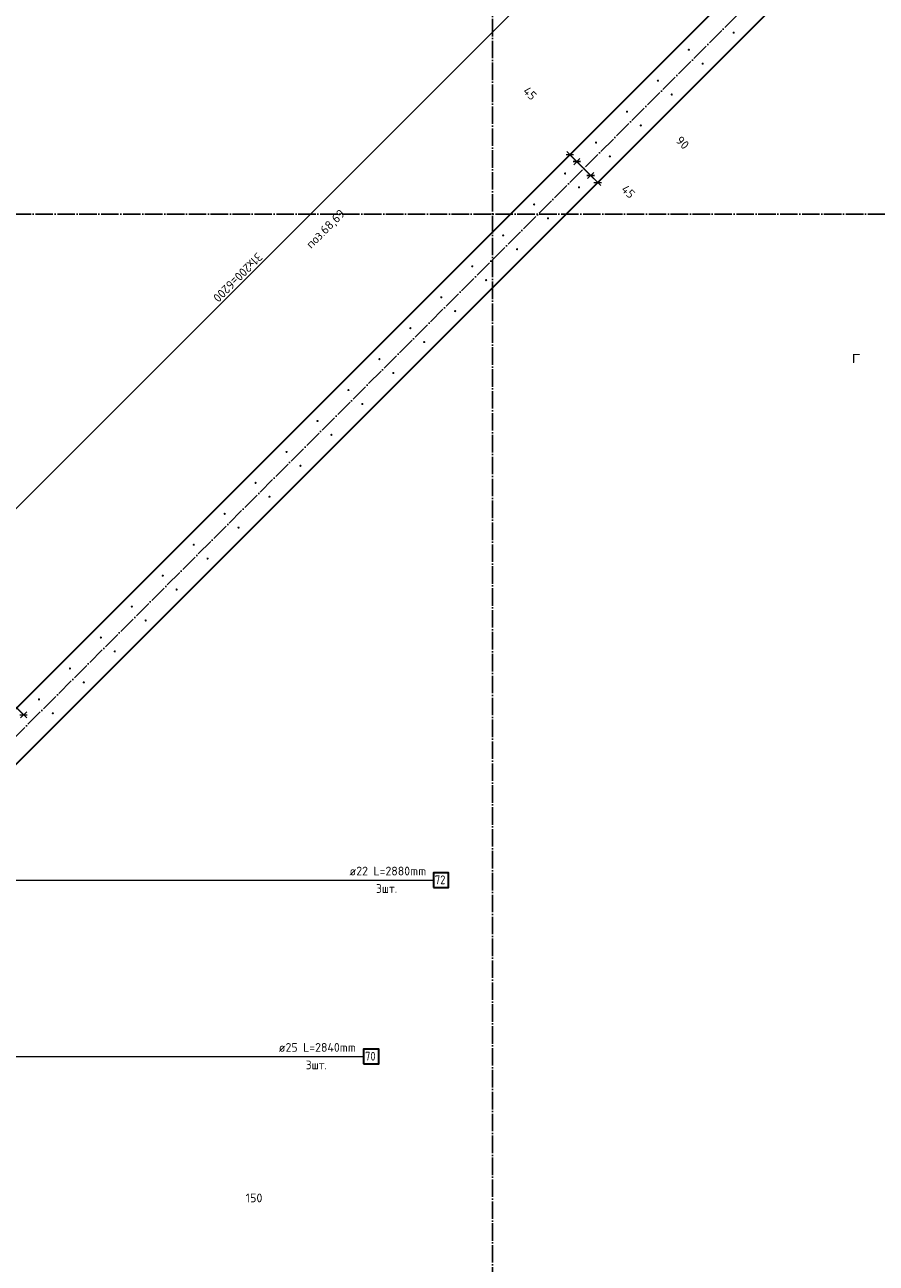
# Model space of a CAD drawing. Header units: millimetres. Extents: x -1001 to 124100, y -72947 to 40304.
# Tile 47 of 104: x 96313 to 100204, y -60895 to -55234. Entities that reach past the tile are written whole.
import ezdxf

# ---------------------------------------------------------------- set-up
doc = ezdxf.new("R2010")
doc.units = ezdxf.units.MM
doc.header["$PDMODE"] = 65
doc.linetypes.add('______11', pattern=[100, 80, -10, 0, -10])
doc.linetypes.add('______5', pattern=[220, 160, -20, 20, -20])
for name, color, linetype, lineweight in [('Standard', 7, 'Continuous', 25), ('Арм.стержн. Выпуски', 180, 'Continuous', 35), ('Размерная линия_ общее_1', 7, 'Continuous', 13)]:
    doc.layers.add(name, color=color, linetype=linetype, lineweight=lineweight)
doc.layers.add('Осевая линия_ общее', color=7, linetype='______5', lineweight=13, true_color=0xa0a0a0)
doc.styles.add('ISOCPEUR', font='ISOCPEUR')
doc.dimstyles.new('DIMSTYLE_11', dxfattribs={"dimtxt": 40, "dimasz": 40, "dimexe": 0, "dimexo": 0, "dimgap": 20, "dimtad": 2, "dimdec": 0, "dimrnd": 5, "dimzin": 12, "dimdsep": 46, "dimtxsty": 'ISOCPEUR', "dimblk1": 'ALL_ML_STRICH', "dimblk2": 'ALL_ML_STRICH', "dimsah": 1, "dimcen": 0, "dimclrd": 7, "dimclre": 256, "dimclrt": 7, "dimadec": 0, "dimazin": 0, "dimtfac": 1, "dimtdec": 0, "dimtix": 1, "dimtmove": 2, "dimatfit": 3, "dimfxl": 0, "dimtvp": 1.2, "dimtzin": 0, "dimlwd": 0, "dimlwe": -3, "dimarcsym": 0})
doc.dimstyles.new('DIMSTYLE_14', dxfattribs={"dimtxt": 40, "dimasz": 40, "dimexe": 0, "dimexo": 0.001, "dimgap": 20, "dimtad": 2, "dimdec": 0, "dimrnd": 5, "dimzin": 12, "dimdsep": 46, "dimtxsty": 'ISOCPEUR', "dimblk1": 'ALL_ML_STRICH', "dimblk2": 'ALL_ML_STRICH', "dimsah": 1, "dimcen": 0, "dimse1": 1, "dimse2": 1, "dimclrd": 7, "dimclre": 256, "dimclrt": 7, "dimadec": 0, "dimazin": 0, "dimtfac": 1, "dimtdec": 0, "dimtix": 1, "dimtmove": 2, "dimatfit": 3, "dimfxl": 0, "dimtvp": 1.2, "dimtzin": 0, "dimlwd": 0, "dimlwe": -3, "dimarcsym": 0})
doc.dimstyles.new('DIMSTYLE_9', dxfattribs={"dimtxt": 40, "dimasz": 40, "dimexe": 0, "dimexo": 0, "dimgap": 20, "dimtad": 2, "dimdec": 0, "dimrnd": 5, "dimzin": 12, "dimdsep": 46, "dimtxsty": 'ISOCPEUR', "dimblk1": 'ALL_ML_STRICH', "dimblk2": 'ALL_ML_STRICH', "dimsah": 1, "dimcen": 0, "dimclrd": 7, "dimclre": 256, "dimclrt": 7, "dimadec": 0, "dimazin": 0, "dimtfac": 1, "dimtdec": 0, "dimtix": 1, "dimtmove": 2, "dimatfit": 3, "dimfxl": 0, "dimtzin": 0, "dimlwd": 0, "dimlwe": -3, "dimarcsym": 0})

# ---------------------------------------------------------------- blocks, each defined once
blk = doc.blocks.new('ALL_ML_STRICH')
at = {"color": 0, "linetype": 'ByBlock', "lineweight": -2}
for p, q in [((-1, 0), (0.5, 0)), ((-0.3, -0.3), (0.3, 0.3)), ((0, -0.5), (0, 0.5))]:
    blk.add_line(p, q, dxfattribs=at)
blk = doc.blocks.new('*D50')
at = {"layer": 'DEFPOINTS', "color": 7, "linetype": 'Continuous', "lineweight": 13, "transparency": 33554687}
for p in [(96232.6, -58313.7), (96359.9, -58335.6), (95702, -58844.3)]:
    blk.add_point(p, dxfattribs=at)
at = {"layer": 'Размерная линия_ общее_1', "color": 7, "linetype": 'Continuous', "lineweight": -2, "transparency": 33554687}
blk.add_line((96232.6, -58313.7), (96307.2, -58388.3), dxfattribs=at)
at = {"layer": 'Размерная линия_ общее_1', "color": 7, "linetype": 'Continuous', "lineweight": 13, "transparency": 33554687, "xscale": 40, "yscale": 40, "zscale": 40}
for p, rotation in [((96232.6, -58313.7), 134.9999999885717), ((96307.2, -58388.3), 314.9999999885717)]:
    blk.add_blockref('ALL_ML_STRICH', p, dxfattribs=dict(at, rotation=rotation))
at = {"layer": 'Размерная линия_ общее_1', "color": 7, "linetype": 'Continuous', "lineweight": 13, "transparency": 33554687, "insert": (96217.8, -57799.8), "char_height": 40, "width": 120, "attachment_point": 5, "rotation": 315, "style": 'ISOCPEUR'}
blk.add_mtext('\\A1;{105}', dxfattribs=at)
blk = doc.blocks.new('СЛОЖНЫЙ_ОБЪЕКТ_0')
at = {"layer": 'Осевая линия_ общее', "color": 253, "linetype": '______11', "lineweight": -3, "true_color": 0xa0a0a0, "transparency": 33554687}
blk.add_line((95052.9, -59705.6), (103653.4, -51105.1), dxfattribs=at)
blk = doc.blocks.new('*D461')
at = {"layer": 'DEFPOINTS', "color": 7, "linetype": 'Continuous', "lineweight": 13, "transparency": 33554687}
for p in [(97150, -60996.6), (97150, -61545), (97300, -61545)]:
    blk.add_point(p, dxfattribs=at)
at = {"layer": 'Размерная линия_ общее_1', "color": 253, "linetype": 'Continuous', "lineweight": -2, "true_color": 0xa0a0a0, "transparency": 33554687}
for p, q in [((97150, -61445), (97150, -60996.6)), ((97300, -61445), (97300, -60996.6))]:
    blk.add_line(p, q, dxfattribs=at)
at = {"layer": 'Размерная линия_ общее_1', "color": 7, "linetype": 'Continuous', "lineweight": -2, "transparency": 33554687}
blk.add_line((97150, -60996.6), (97300, -60996.6), dxfattribs=at)
at = {"layer": 'Размерная линия_ общее_1', "color": 7, "linetype": 'Continuous', "lineweight": 13, "transparency": 33554687, "xscale": 40, "yscale": 40, "zscale": 40, "rotation": 180}
blk.add_blockref('ALL_ML_STRICH', (97150, -60996.6), dxfattribs=at)
at = {"layer": 'Размерная линия_ общее_1', "color": 7, "linetype": 'Continuous', "lineweight": 13, "transparency": 33554687, "xscale": 40, "yscale": 40, "zscale": 40}
blk.add_blockref('ALL_ML_STRICH', (97300, -60996.6), dxfattribs=at)
at = {"layer": 'Размерная линия_ общее_1', "color": 7, "linetype": 'Continuous', "lineweight": 13, "transparency": 33554687, "insert": (97360.4, -60596.5), "char_height": 40, "width": 120, "attachment_point": 5, "style": 'ISOCPEUR'}
blk.add_mtext('\\A1;{150}', dxfattribs=at)
blk = doc.blocks.new('*D464')
at = {"layer": 'DEFPOINTS', "color": 7, "linetype": 'Continuous', "lineweight": 13, "transparency": 33554687}
for p in [(98795, -55836.2), (98803.5, -55827.7), (98873.4, -55821.4)]:
    blk.add_point(p, dxfattribs=at)
at = {"layer": 'Размерная линия_ общее_1', "color": 253, "linetype": 'Continuous', "lineweight": -2, "true_color": 0xa0a0a0, "transparency": 33554687}
for p, q in [((98803.5, -55827.7), (98803.5, -55827.7)), ((98835.3, -55859.5), (98835.3, -55859.5))]:
    blk.add_line(p, q, dxfattribs=at)
at = {"layer": 'Размерная линия_ общее_1', "color": 7, "linetype": 'Continuous', "lineweight": -2, "transparency": 33554687}
blk.add_line((98803.5, -55827.7), (98835.3, -55859.5), dxfattribs=at)
at = {"layer": 'Размерная линия_ общее_1', "color": 7, "linetype": 'Continuous', "lineweight": 13, "transparency": 33554687, "xscale": 40, "yscale": 40, "zscale": 40}
for p, rotation in [((98803.5, -55827.7), 135.0000000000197), ((98835.3, -55859.5), 315.0000000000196)]:
    blk.add_blockref('ALL_ML_STRICH', p, dxfattribs=dict(at, rotation=rotation))
at = {"layer": 'Размерная линия_ общее_1', "color": 7, "linetype": 'Continuous', "lineweight": 13, "transparency": 33554687, "insert": (98621.2, -55547.3), "char_height": 40, "width": 80, "attachment_point": 5, "rotation": 315, "style": 'ISOCPEUR'}
blk.add_mtext('\\A1;{45}', dxfattribs=at)
blk = doc.blocks.new('*D465')
at = {"layer": 'DEFPOINTS', "color": 7, "linetype": 'Continuous', "lineweight": 13, "transparency": 33554687}
for p in [(98835.3, -55859.5), (98873.4, -55821.4), (98936.7, -55884.7)]:
    blk.add_point(p, dxfattribs=at)
at = {"layer": 'Размерная линия_ общее_1', "color": 253, "linetype": 'Continuous', "lineweight": -2, "true_color": 0xa0a0a0, "transparency": 33554687}
for p, q in [((98835.3, -55859.5), (98835.3, -55859.5)), ((98898.6, -55922.8), (98898.6, -55922.8))]:
    blk.add_line(p, q, dxfattribs=at)
at = {"layer": 'Размерная линия_ общее_1', "color": 7, "linetype": 'Continuous', "lineweight": -2, "transparency": 33554687}
blk.add_line((98835.3, -55859.5), (98898.6, -55922.8), dxfattribs=at)
at = {"layer": 'Размерная линия_ общее_1', "color": 7, "linetype": 'Continuous', "lineweight": 13, "transparency": 33554687, "xscale": 40, "yscale": 40, "zscale": 40}
for p, rotation in [((98835.3, -55859.5), 135.0000000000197), ((98898.6, -55922.8), 315.0000000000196)]:
    blk.add_blockref('ALL_ML_STRICH', p, dxfattribs=dict(at, rotation=rotation))
at = {"layer": 'Размерная линия_ общее_1', "color": 7, "linetype": 'Continuous', "lineweight": 13, "transparency": 33554687, "insert": (99318.6, -55772.9), "char_height": 40, "width": 80, "attachment_point": 5, "rotation": 315, "style": 'ISOCPEUR'}
blk.add_mtext('\\A1;{90}', dxfattribs=at)
blk = doc.blocks.new('*D466')
at = {"layer": 'DEFPOINTS', "color": 7, "linetype": 'Continuous', "lineweight": 13, "transparency": 33554687}
for p in [(98898.6, -55922.8), (98936.7, -55884.7), (98917.5, -55968.2)]:
    blk.add_point(p, dxfattribs=at)
at = {"layer": 'Размерная линия_ общее_1', "color": 253, "linetype": 'Continuous', "lineweight": -2, "true_color": 0xa0a0a0, "transparency": 33554687}
for p, q in [((98898.6, -55922.8), (98898.6, -55922.8)), ((98930.8, -55954.9), (98930.8, -55954.9))]:
    blk.add_line(p, q, dxfattribs=at)
at = {"layer": 'Размерная линия_ общее_1', "color": 7, "linetype": 'Continuous', "lineweight": -2, "transparency": 33554687}
blk.add_line((98898.6, -55922.8), (98930.8, -55954.9), dxfattribs=at)
at = {"layer": 'Размерная линия_ общее_1', "color": 7, "linetype": 'Continuous', "lineweight": 13, "transparency": 33554687, "xscale": 40, "yscale": 40, "zscale": 40}
for p, rotation in [((98898.6, -55922.8), 135.0000000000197), ((98930.8, -55954.9), 315.0000000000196)]:
    blk.add_blockref('ALL_ML_STRICH', p, dxfattribs=dict(at, rotation=rotation))
at = {"layer": 'Размерная линия_ общее_1', "color": 7, "linetype": 'Continuous', "lineweight": 13, "transparency": 33554687, "insert": (99070.6, -55996.4), "char_height": 40, "width": 80, "attachment_point": 5, "rotation": 315, "style": 'ISOCPEUR'}
blk.add_mtext('\\A1;{45}', dxfattribs=at)
blk = doc.blocks.new('*D475')
at = {"layer": 'DEFPOINTS', "color": 7, "linetype": 'Continuous', "lineweight": 13, "transparency": 33554687}
for p in [(99707, -54010.6), (100196, -54499.5), (95811.9, -58883.6)]:
    blk.add_point(p, dxfattribs=at)
at = {"layer": 'Размерная линия_ общее_1', "color": 7, "linetype": 'Continuous', "lineweight": -2, "transparency": 33554687}
blk.add_line((99707, -54010.6), (95322.9, -58394.6), dxfattribs=at)
at = {"layer": 'Размерная линия_ общее_1', "color": 253, "linetype": 'Continuous', "lineweight": -2, "true_color": 0xa0a0a0, "transparency": 33554687}
for p, q in [((99707, -54010.6), (99707, -54010.6)), ((95322.9, -58394.6), (95322.9, -58394.6))]:
    blk.add_line(p, q, dxfattribs=at)
at = {"layer": 'Размерная линия_ общее_1', "color": 7, "linetype": 'Continuous', "lineweight": 13, "transparency": 33554687, "yscale": 40, "zscale": 40}
for p, xscale, rotation in [((99707, -54010.6), 40, 45.0000000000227), ((95322.9, -58394.6), 40.00000000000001, 225.0000000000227)]:
    blk.add_blockref('ALL_ML_STRICH', p, dxfattribs=dict(at, xscale=xscale, rotation=rotation))
at = {"layer": 'Размерная линия_ общее_1', "color": 7, "linetype": 'Continuous', "lineweight": 13, "transparency": 33554687, "insert": (97403.3, -56300.2), "char_height": 40, "width": 2, "attachment_point": 1, "rotation": 225, "line_spacing_factor": 0.60241, "style": 'ISOCPEUR'}
blk.add_mtext('31х200=6200', dxfattribs=at)

msp = doc.modelspace()

# ---------------------------------------------------------------- hatches: boundary and pattern name
at = {"layer": 'Арм.стержн. Выпуски', "linetype": 'Continuous', "lineweight": 35, "transparency": 33554687}
for points in [[(99557.2, -55269.9), (99556.8, -55268), (99555.7, -55266.4), (99554.1, -55265.3), (99552.2, -55264.9), (99550.3, -55265.3), (99548.6, -55266.4), (99547.5, -55268), (99547.2, -55269.9), (99547.5, -55271.8), (99548.6, -55273.5), (99550.3, -55274.6), (99552.2, -55274.9), (99554.1, -55274.6), (99555.7, -55273.5), (99556.8, -55271.8)], [(99352.4, -55348), (99352.1, -55346.1), (99351, -55344.5), (99349.3, -55343.4), (99347.4, -55343), (99345.5, -55343.4), (99343.9, -55344.5), (99342.8, -55346.1), (99342.4, -55348), (99342.8, -55350), (99343.9, -55351.6), (99345.5, -55352.7), (99347.4, -55353), (99349.3, -55352.7), (99351, -55351.6), (99352.1, -55350)], [(99415.7, -55411.4), (99415.4, -55409.4), (99414.3, -55407.8), (99412.7, -55406.7), (99410.7, -55406.4), (99408.8, -55406.7), (99407.2, -55407.8), (99406.1, -55409.4), (99405.7, -55411.4), (99406.1, -55413.3), (99407.2, -55414.9), (99408.8, -55416), (99410.7, -55416.4), (99412.7, -55416), (99414.3, -55414.9), (99415.4, -55413.3)], [(99211, -55489.5), (99210.6, -55487.6), (99209.5, -55485.9), (99207.9, -55484.8), (99206, -55484.5), (99204.1, -55484.8), (99202.5, -55485.9), (99201.4, -55487.6), (99201, -55489.5), (99201.4, -55491.4), (99202.5, -55493), (99204.1, -55494.1), (99206, -55494.5), (99207.9, -55494.1), (99209.5, -55493), (99210.6, -55491.4)], [(99274.3, -55552.8), (99273.9, -55550.9), (99272.9, -55549.2), (99271.2, -55548.2), (99269.3, -55547.8), (99267.4, -55548.2), (99265.8, -55549.2), (99264.7, -55550.9), (99264.3, -55552.8), (99264.7, -55554.7), (99265.8, -55556.3), (99267.4, -55557.4), (99269.3, -55557.8), (99271.2, -55557.4), (99272.9, -55556.3), (99273.9, -55554.7)], [(99069.6, -55630.9), (99069.2, -55629), (99068.1, -55627.4), (99066.5, -55626.3), (99064.6, -55625.9), (99062.7, -55626.3), (99061.1, -55627.4), (99060, -55629), (99059.6, -55630.9), (99060, -55632.8), (99061.1, -55634.4), (99062.7, -55635.5), (99064.6, -55635.9), (99066.5, -55635.5), (99068.1, -55634.4), (99069.2, -55632.8)], [(99132.9, -55694.2), (99132.5, -55692.3), (99131.4, -55690.7), (99129.8, -55689.6), (99127.9, -55689.2), (99126, -55689.6), (99124.4, -55690.7), (99123.3, -55692.3), (99122.9, -55694.2), (99123.3, -55696.1), (99124.4, -55697.7), (99126, -55698.8), (99127.9, -55699.2), (99129.8, -55698.8), (99131.4, -55697.7), (99132.5, -55696.1)], [(98928.2, -55772.3), (98927.8, -55770.4), (98926.7, -55768.8), (98925.1, -55767.7), (98923.2, -55767.3), (98921.3, -55767.7), (98919.6, -55768.8), (98918.6, -55770.4), (98918.2, -55772.3), (98918.6, -55774.2), (98919.6, -55775.8), (98921.3, -55776.9), (98923.2, -55777.3), (98925.1, -55776.9), (98926.7, -55775.8), (98927.8, -55774.2)], [(98991.5, -55835.6), (98991.1, -55833.7), (98990, -55832.1), (98988.4, -55831), (98986.5, -55830.6), (98984.6, -55831), (98982.9, -55832.1), (98981.9, -55833.7), (98981.5, -55835.6), (98981.9, -55837.5), (98982.9, -55839.2), (98984.6, -55840.2), (98986.5, -55840.6), (98988.4, -55840.2), (98990, -55839.2), (98991.1, -55837.5)], [(98786.7, -55913.7), (98786.4, -55911.8), (98785.3, -55910.2), (98783.7, -55909.1), (98781.7, -55908.7), (98779.8, -55909.1), (98778.2, -55910.2), (98777.1, -55911.8), (98776.7, -55913.7), (98777.1, -55915.6), (98778.2, -55917.3), (98779.8, -55918.4), (98781.7, -55918.7), (98783.7, -55918.4), (98785.3, -55917.3), (98786.4, -55915.6)], [(98850.1, -55977), (98849.7, -55975.1), (98848.6, -55973.5), (98847, -55972.4), (98845.1, -55972), (98843.1, -55972.4), (98841.5, -55973.5), (98840.4, -55975.1), (98840.1, -55977), (98840.4, -55979), (98841.5, -55980.6), (98843.1, -55981.7), (98845.1, -55982), (98847, -55981.7), (98848.6, -55980.6), (98849.7, -55979)], [(98645.3, -56055.2), (98644.9, -56053.2), (98643.9, -56051.6), (98642.2, -56050.5), (98640.3, -56050.2), (98638.4, -56050.5), (98636.8, -56051.6), (98635.7, -56053.2), (98635.3, -56055.2), (98635.7, -56057.1), (98636.8, -56058.7), (98638.4, -56059.8), (98640.3, -56060.2), (98642.2, -56059.8), (98643.9, -56058.7), (98644.9, -56057.1)], [(98708.6, -56118.5), (98708.3, -56116.5), (98707.2, -56114.9), (98705.5, -56113.8), (98703.6, -56113.5), (98701.7, -56113.8), (98700.1, -56114.9), (98699, -56116.5), (98698.6, -56118.5), (98699, -56120.4), (98700.1, -56122), (98701.7, -56123.1), (98703.6, -56123.5), (98705.5, -56123.1), (98707.2, -56122), (98708.3, -56120.4)], [(98503.9, -56196.6), (98503.5, -56194.7), (98502.4, -56193), (98500.8, -56192), (98498.9, -56191.6), (98497, -56192), (98495.4, -56193), (98494.3, -56194.7), (98493.9, -56196.6), (98494.3, -56198.5), (98495.4, -56200.1), (98497, -56201.2), (98498.9, -56201.6), (98500.8, -56201.2), (98502.4, -56200.1), (98503.5, -56198.5)], [(98567.2, -56259.9), (98566.8, -56258), (98565.8, -56256.3), (98564.1, -56255.3), (98562.2, -56254.9), (98560.3, -56255.3), (98558.7, -56256.3), (98557.6, -56258), (98557.2, -56259.9), (98557.6, -56261.8), (98558.7, -56263.4), (98560.3, -56264.5), (98562.2, -56264.9), (98564.1, -56264.5), (98565.8, -56263.4), (98566.8, -56261.8)], [(98362.5, -56338), (98362.1, -56336.1), (98361, -56334.5), (98359.4, -56333.4), (98357.5, -56333), (98355.6, -56333.4), (98353.9, -56334.5), (98352.9, -56336.1), (98352.5, -56338), (98352.9, -56339.9), (98353.9, -56341.5), (98355.6, -56342.6), (98357.5, -56343), (98359.4, -56342.6), (98361, -56341.5), (98362.1, -56339.9)], [(98425.8, -56401.3), (98425.4, -56399.4), (98424.3, -56397.8), (98422.7, -56396.7), (98420.8, -56396.3), (98418.9, -56396.7), (98417.3, -56397.8), (98416.2, -56399.4), (98415.8, -56401.3), (98416.2, -56403.2), (98417.3, -56404.8), (98418.9, -56405.9), (98420.8, -56406.3), (98422.7, -56405.9), (98424.3, -56404.8), (98425.4, -56403.2)], [(98221.1, -56479.4), (98220.7, -56477.5), (98219.6, -56475.9), (98218, -56474.8), (98216.1, -56474.4), (98214.2, -56474.8), (98212.5, -56475.9), (98211.4, -56477.5), (98211.1, -56479.4), (98211.4, -56481.3), (98212.5, -56483), (98214.2, -56484), (98216.1, -56484.4), (98218, -56484), (98219.6, -56483), (98220.7, -56481.3)], [(98284.4, -56542.7), (98284, -56540.8), (98282.9, -56539.2), (98281.3, -56538.1), (98279.4, -56537.7), (98277.5, -56538.1), (98275.8, -56539.2), (98274.8, -56540.8), (98274.4, -56542.7), (98274.8, -56544.6), (98275.8, -56546.3), (98277.5, -56547.3), (98279.4, -56547.7), (98281.3, -56547.3), (98282.9, -56546.3), (98284, -56544.6)], [(98079.6, -56620.8), (98079.3, -56618.9), (98078.2, -56617.3), (98076.6, -56616.2), (98074.6, -56615.8), (98072.7, -56616.2), (98071.1, -56617.3), (98070, -56618.9), (98069.6, -56620.8), (98070, -56622.8), (98071.1, -56624.4), (98072.7, -56625.5), (98074.6, -56625.8), (98076.6, -56625.5), (98078.2, -56624.4), (98079.3, -56622.8)], [(98143, -56684.1), (98142.6, -56682.2), (98141.5, -56680.6), (98139.9, -56679.5), (98138, -56679.1), (98136, -56679.5), (98134.4, -56680.6), (98133.3, -56682.2), (98133, -56684.1), (98133.3, -56686.1), (98134.4, -56687.7), (98136, -56688.8), (98138, -56689.1), (98139.9, -56688.8), (98141.5, -56687.7), (98142.6, -56686.1)], [(97938.2, -56762.3), (97937.8, -56760.3), (97936.8, -56758.7), (97935.1, -56757.6), (97933.2, -56757.3), (97931.3, -56757.6), (97929.7, -56758.7), (97928.6, -56760.3), (97928.2, -56762.3), (97928.6, -56764.2), (97929.7, -56765.8), (97931.3, -56766.9), (97933.2, -56767.3), (97935.1, -56766.9), (97936.8, -56765.8), (97937.8, -56764.2)], [(98001.5, -56825.6), (98001.1, -56823.7), (98000.1, -56822), (97998.4, -56821), (97996.5, -56820.6), (97994.6, -56821), (97993, -56822), (97991.9, -56823.7), (97991.5, -56825.6), (97991.9, -56827.5), (97993, -56829.1), (97994.6, -56830.2), (97996.5, -56830.6), (97998.4, -56830.2), (98000.1, -56829.1), (98001.1, -56827.5)], [(97796.8, -56903.7), (97796.4, -56901.8), (97795.3, -56900.1), (97793.7, -56899.1), (97791.8, -56898.7), (97789.9, -56899.1), (97788.3, -56900.1), (97787.2, -56901.8), (97786.8, -56903.7), (97787.2, -56905.6), (97788.3, -56907.2), (97789.9, -56908.3), (97791.8, -56908.7), (97793.7, -56908.3), (97795.3, -56907.2), (97796.4, -56905.6)], [(97860.1, -56967), (97859.7, -56965.1), (97858.6, -56963.5), (97857, -56962.4), (97855.1, -56962), (97853.2, -56962.4), (97851.6, -56963.5), (97850.5, -56965.1), (97850.1, -56967), (97850.5, -56968.9), (97851.6, -56970.5), (97853.2, -56971.6), (97855.1, -56972), (97857, -56971.6), (97858.6, -56970.5), (97859.7, -56968.9)], [(97655.4, -57045.1), (97655, -57043.2), (97653.9, -57041.6), (97652.3, -57040.5), (97650.4, -57040.1), (97648.5, -57040.5), (97646.8, -57041.6), (97645.8, -57043.2), (97645.4, -57045.1), (97645.8, -57047), (97646.8, -57048.6), (97648.5, -57049.7), (97650.4, -57050.1), (97652.3, -57049.7), (97653.9, -57048.6), (97655, -57047)], [(97718.7, -57108.4), (97718.3, -57106.5), (97717.2, -57104.9), (97715.6, -57103.8), (97713.7, -57103.4), (97711.8, -57103.8), (97710.2, -57104.9), (97709.1, -57106.5), (97708.7, -57108.4), (97709.1, -57110.3), (97710.2, -57111.9), (97711.8, -57113), (97713.7, -57113.4), (97715.6, -57113), (97717.2, -57111.9), (97718.3, -57110.3)], [(97514, -57186.5), (97513.6, -57184.6), (97512.5, -57183), (97510.9, -57181.9), (97509, -57181.5), (97507, -57181.9), (97505.4, -57183), (97504.3, -57184.6), (97504, -57186.5), (97504.3, -57188.4), (97505.4, -57190.1), (97507, -57191.1), (97509, -57191.5), (97510.9, -57191.1), (97512.5, -57190.1), (97513.6, -57188.4)], [(97577.3, -57249.8), (97576.9, -57247.9), (97575.8, -57246.3), (97574.2, -57245.2), (97572.3, -57244.8), (97570.4, -57245.2), (97568.7, -57246.3), (97567.6, -57247.9), (97567.3, -57249.8), (97567.6, -57251.7), (97568.7, -57253.4), (97570.4, -57254.5), (97572.3, -57254.8), (97574.2, -57254.5), (97575.8, -57253.4), (97576.9, -57251.7)], [(97372.5, -57327.9), (97372.2, -57326), (97371.1, -57324.4), (97369.4, -57323.3), (97367.5, -57322.9), (97365.6, -57323.3), (97364, -57324.4), (97362.9, -57326), (97362.5, -57327.9), (97362.9, -57329.9), (97364, -57331.5), (97365.6, -57332.6), (97367.5, -57332.9), (97369.4, -57332.6), (97371.1, -57331.5), (97372.2, -57329.9)], [(97435.8, -57391.3), (97435.5, -57389.3), (97434.4, -57387.7), (97432.8, -57386.6), (97430.8, -57386.3), (97428.9, -57386.6), (97427.3, -57387.7), (97426.2, -57389.3), (97425.8, -57391.3), (97426.2, -57393.2), (97427.3, -57394.8), (97428.9, -57395.9), (97430.8, -57396.3), (97432.8, -57395.9), (97434.4, -57394.8), (97435.5, -57393.2)], [(97231.1, -57469.4), (97230.7, -57467.5), (97229.7, -57465.8), (97228, -57464.7), (97226.1, -57464.4), (97224.2, -57464.7), (97222.6, -57465.8), (97221.5, -57467.5), (97221.1, -57469.4), (97221.5, -57471.3), (97222.6, -57472.9), (97224.2, -57474), (97226.1, -57474.4), (97228, -57474), (97229.7, -57472.9), (97230.7, -57471.3)], [(97294.4, -57532.7), (97294, -57530.8), (97293, -57529.1), (97291.3, -57528.1), (97289.4, -57527.7), (97287.5, -57528.1), (97285.9, -57529.1), (97284.8, -57530.8), (97284.4, -57532.7), (97284.8, -57534.6), (97285.9, -57536.2), (97287.5, -57537.3), (97289.4, -57537.7), (97291.3, -57537.3), (97293, -57536.2), (97294, -57534.6)], [(97089.7, -57610.8), (97089.3, -57608.9), (97088.2, -57607.3), (97086.6, -57606.2), (97084.7, -57605.8), (97082.8, -57606.2), (97081.2, -57607.3), (97080.1, -57608.9), (97079.7, -57610.8), (97080.1, -57612.7), (97081.2, -57614.3), (97082.8, -57615.4), (97084.7, -57615.8), (97086.6, -57615.4), (97088.2, -57614.3), (97089.3, -57612.7)], [(97153, -57674.1), (97152.6, -57672.2), (97151.5, -57670.6), (97149.9, -57669.5), (97148, -57669.1), (97146.1, -57669.5), (97144.5, -57670.6), (97143.4, -57672.2), (97143, -57674.1), (97143.4, -57676), (97144.5, -57677.6), (97146.1, -57678.7), (97148, -57679.1), (97149.9, -57678.7), (97151.5, -57677.6), (97152.6, -57676)], [(96948.3, -57752.2), (96947.9, -57750.3), (96946.8, -57748.7), (96945.2, -57747.6), (96943.3, -57747.2), (96941.4, -57747.6), (96939.7, -57748.7), (96938.7, -57750.3), (96938.3, -57752.2), (96938.7, -57754.1), (96939.7, -57755.7), (96941.4, -57756.8), (96943.3, -57757.2), (96945.2, -57756.8), (96946.8, -57755.7), (96947.9, -57754.1)], [(97011.6, -57815.5), (97011.2, -57813.6), (97010.1, -57812), (97008.5, -57810.9), (97006.6, -57810.5), (97004.7, -57810.9), (97003, -57812), (97002, -57813.6), (97001.6, -57815.5), (97002, -57817.4), (97003, -57819.1), (97004.7, -57820.1), (97006.6, -57820.5), (97008.5, -57820.1), (97010.1, -57819.1), (97011.2, -57817.4)], [(96806.9, -57893.6), (96806.5, -57891.7), (96805.4, -57890.1), (96803.8, -57889), (96801.9, -57888.6), (96799.9, -57889), (96798.3, -57890.1), (96797.2, -57891.7), (96796.9, -57893.6), (96797.2, -57895.5), (96798.3, -57897.2), (96799.9, -57898.3), (96801.9, -57898.6), (96803.8, -57898.3), (96805.4, -57897.2), (96806.5, -57895.5)], [(96870.2, -57956.9), (96869.8, -57955), (96868.7, -57953.4), (96867.1, -57952.3), (96865.2, -57951.9), (96863.2, -57952.3), (96861.6, -57953.4), (96860.5, -57955), (96860.2, -57956.9), (96860.5, -57958.9), (96861.6, -57960.5), (96863.2, -57961.6), (96865.2, -57961.9), (96867.1, -57961.6), (96868.7, -57960.5), (96869.8, -57958.9)], [(96665.4, -58035.1), (96665, -58033.1), (96664, -58031.5), (96662.3, -58030.4), (96660.4, -58030.1), (96658.5, -58030.4), (96656.9, -58031.5), (96655.8, -58033.1), (96655.4, -58035.1), (96655.8, -58037), (96656.9, -58038.6), (96658.5, -58039.7), (96660.4, -58040.1), (96662.3, -58039.7), (96664, -58038.6), (96665, -58037)], [(96728.7, -58098.4), (96728.4, -58096.4), (96727.3, -58094.8), (96725.7, -58093.7), (96723.7, -58093.4), (96721.8, -58093.7), (96720.2, -58094.8), (96719.1, -58096.4), (96718.7, -58098.4), (96719.1, -58100.3), (96720.2, -58101.9), (96721.8, -58103), (96723.7, -58103.4), (96725.7, -58103), (96727.3, -58101.9), (96728.4, -58100.3)], [(96524, -58176.5), (96523.6, -58174.6), (96522.5, -58172.9), (96520.9, -58171.9), (96519, -58171.5), (96517.1, -58171.9), (96515.5, -58172.9), (96514.4, -58174.6), (96514, -58176.5), (96514.4, -58178.4), (96515.5, -58180), (96517.1, -58181.1), (96519, -58181.5), (96520.9, -58181.1), (96522.5, -58180), (96523.6, -58178.4)], [(96587.3, -58239.8), (96586.9, -58237.9), (96585.9, -58236.2), (96584.2, -58235.2), (96582.3, -58234.8), (96580.4, -58235.2), (96578.8, -58236.2), (96577.7, -58237.9), (96577.3, -58239.8), (96577.7, -58241.7), (96578.8, -58243.3), (96580.4, -58244.4), (96582.3, -58244.8), (96584.2, -58244.4), (96585.9, -58243.3), (96586.9, -58241.7)], [(96382.6, -58317.9), (96382.2, -58316), (96381.1, -58314.4), (96379.5, -58313.3), (96377.6, -58312.9), (96375.7, -58313.3), (96374.1, -58314.4), (96373, -58316), (96372.6, -58317.9), (96373, -58319.8), (96374.1, -58321.4), (96375.7, -58322.5), (96377.6, -58322.9), (96379.5, -58322.5), (96381.1, -58321.4), (96382.2, -58319.8)], [(96445.9, -58381.2), (96445.5, -58379.3), (96444.4, -58377.7), (96442.8, -58376.6), (96440.9, -58376.2), (96439, -58376.6), (96437.4, -58377.7), (96436.3, -58379.3), (96435.9, -58381.2), (96436.3, -58383.1), (96437.4, -58384.7), (96439, -58385.8), (96440.9, -58386.2), (96442.8, -58385.8), (96444.4, -58384.7), (96445.5, -58383.1)]]:
    msp.add_hatch(color=4, dxfattribs=at).paths.add_polyline_path(points)

# ---------------------------------------------------------------- linework, layer by layer
at = {"color": 7, "linetype": 'Continuous', "lineweight": 35, "transparency": 33554687}
for p, q in [((95776.2, -58854.9), (99813.8, -54817.4)), ((99941.1, -54944.6), (94538.8, -60346.9))]:
    msp.add_line(p, q, dxfattribs=at)
at = {"layer": 'Арм.стержн. Выпуски', "color": 7, "linetype": 'Continuous', "lineweight": 13, "transparency": 33554687}
for p, q in [((96240.1, -59143.7), (98180.1, -59143.7)), ((95901, -59949.9), (97861, -59949.9))]:
    msp.add_line(p, q, dxfattribs=at)
at = {"layer": 'Арм.стержн. Выпуски', "color": 7, "linetype": 'Continuous', "lineweight": 35, "transparency": 33554687}
for points in [[(98180.1, -59177), (98249.4, -59177), (98249.4, -59110.3), (98180.1, -59110.3), (98180.1, -59177)], [(97861, -59983.3), (97930.4, -59983.3), (97930.4, -59916.6), (97861, -59916.6), (97861, -59983.3)]]:
    msp.add_lwpolyline(points, dxfattribs=at)
at = {"layer": 'Осевая линия_ общее', "color": 253, "linetype": '______11', "lineweight": -3, "true_color": 0xa0a0a0, "transparency": 33554687}
for p, q in [((98450, -48400), (98450, -72827.9)), ((105150, -56100), (77142.2, -56100))]:
    msp.add_line(p, q, dxfattribs=at)

# ---------------------------------------------------------------- block references
msp.add_blockref('СЛОЖНЫЙ_ОБЪЕКТ_0', (0, 0), dxfattribs=at)

# ---------------------------------------------------------------- texts
at = {"layer": 'Standard', "color": 7, "linetype": 'Continuous', "lineweight": 13, "transparency": 33554687, "insert": (97672.2, -56152.5), "char_height": 40, "width": 239.298, "attachment_point": 2, "rotation": 45, "style": 'ISOCPEUR'}
msp.add_mtext('\\A1;{\\fISOCPEUR|i0|b0;\\H40.000000;\\W1.000000;\\C7;поз.68,69}\\P', dxfattribs=at)
at = {"layer": 'Standard', "color": 7, "linetype": 'Continuous', "lineweight": 13, "transparency": 33554687, "insert": (100091.6, -56780.3), "char_height": 60, "width": 65.333, "attachment_point": 7, "style": 'ISOCPEUR'}
msp.add_mtext('\\A1;{\\fISOCPEUR|i0|b0;\\H60.000000;\\W1.000000;\\C7;г}\\P', dxfattribs=at)
at = {"layer": 'Арм.стержн. Выпуски', "color": 7, "linetype": 'Continuous', "lineweight": 25, "transparency": 33554687, "char_height": 40, "attachment_point": 7, "style": 'ISOCPEUR'}
for s, insert, width in [('\\W0.98;ø22 L=2880mm ', (97796.1, -59122.3), 399.393), ('\\W0.87;72', (98186.8, -59162.3), 73.442), ('\\W0.94;3шт. ', (97918.1, -59202.3), 154.838), ('\\W0.98;ø25 L=2840mm ', (97473, -59928.6), 403.405), ('\\W0.87;70', (97867.7, -59968.6), 73.442), ('\\W0.94;3шт. ', (97597, -60008.6), 154.838)]:
    msp.add_mtext(s, dxfattribs=dict(at, insert=insert, width=width))

# ---------------------------------------------------------------- dimensions: what is measured, and where the dimension line sits
at = {"layer": 'Размерная линия_ общее_1', "color": 7, "linetype": 'Continuous', "lineweight": 13, "transparency": 33554687}
dim = msp.add_linear_dim(base=(95322.9, -58394.6), p1=(99707, -54010.6), p2=(95322.9, -58394.6), angle=225, text='31х200=6200', dimstyle='DIMSTYLE_9', override={"dimpost": '<>', "dimclrd": 7, "dimclre": 253, "dimclrt": 7, "dimlwd": 0, "dimlwe": 65533}, dxfattribs=at)
dim.commit()
dim.dimension.update_dxf_attribs({"geometry": '*D475', "text_midpoint": (97500.8, -56188.5), "dimtype": 160})
for base, p1, p2, dimstyle, picture, middle in [((98835.3, -55859.5), (98803.5, -55827.7), (98835.3, -55859.5), 'DIMSTYLE_11', '*D464', (98621.2, -55547.3)), ((98898.6, -55922.8), (98835.3, -55859.5), (98898.6, -55922.8), 'DIMSTYLE_9', '*D465', (99318.6, -55772.9)), ((98930.8, -55954.9), (98898.6, -55922.8), (98930.8, -55954.9), 'DIMSTYLE_11', '*D466', (99070.6, -55996.4)), ((96307.2298, -58388.2532), (95701.9688, -58844.3194), (96359.9081, -58335.5748), 'DIMSTYLE_14', '*D50', (96217.832, -57799.7676))]:
    dim = msp.add_linear_dim(base=base, p1=p1, p2=p2, angle=315, dimstyle=dimstyle, override={"dimpost": '<>', "dimclrd": 7, "dimclre": 253, "dimclrt": 7, "dimlwd": 0, "dimlwe": 65533}, dxfattribs=at)
    dim.commit()
    dim.dimension.update_dxf_attribs({"geometry": picture, "text_midpoint": middle, "dimtype": 160})
dim = msp.add_linear_dim(base=(97300, -60996.6), p1=(97150, -61445), p2=(97300, -61445), dimstyle='DIMSTYLE_9', override={"dimpost": '<>', "dimclrd": 7, "dimclre": 253, "dimclrt": 7, "dimlwd": 0, "dimlwe": 65533}, dxfattribs=at)
dim.commit()
dim.dimension.update_dxf_attribs({"geometry": '*D461', "text_midpoint": (97360.4, -60596.5), "dimtype": 160})

doc.saveas('drawing.dxf')
